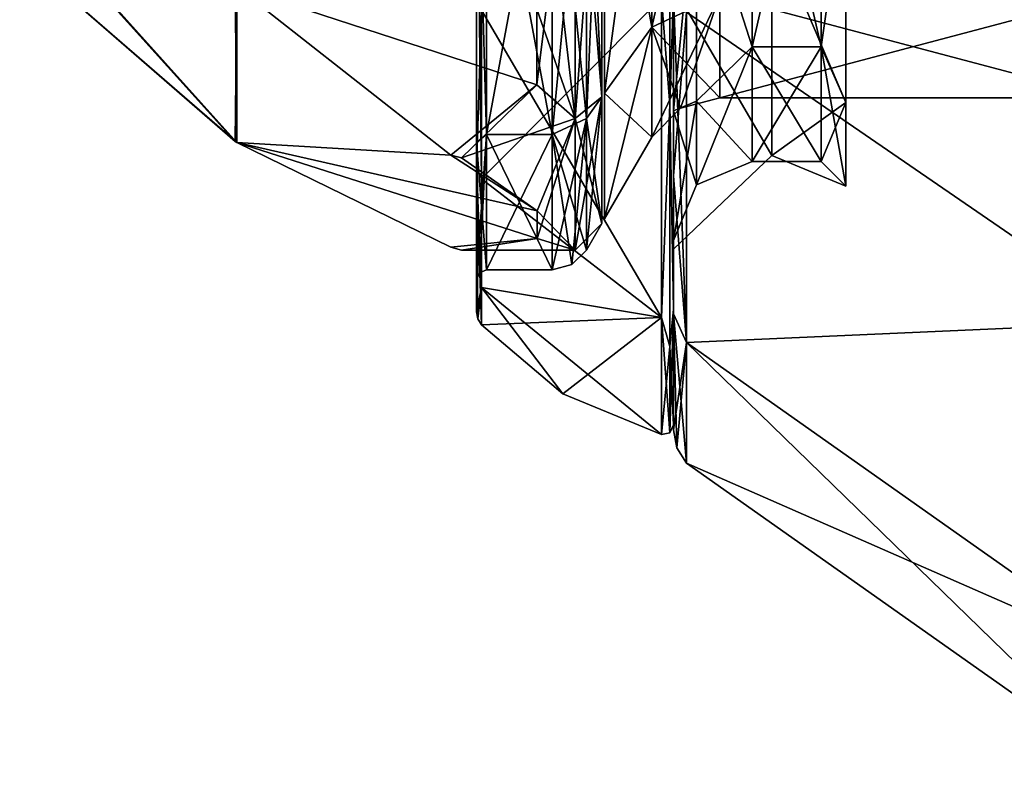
# Model space of a CAD drawing. Header units: millimetres. Extents: x -129 to 0, y -129 to 137.
# Tile 31 of 59: x -119 to -109, y 28 to 36. Entities that reach past the tile are written whole.
import ezdxf

# ---------------------------------------------------------------- set-up
doc = ezdxf.new("R2010")
doc.units = ezdxf.units.MM
doc.header["$LTSCALE"] = 65.185185
for name, color, linetype in [('178', 7, 'CONTINUOUS'), ('179', 7, 'CONTINUOUS'), ('187', 7, 'CONTINUOUS'), ('210', 7, 'CONTINUOUS'), ('211', 7, 'CONTINUOUS'), ('212', 7, 'CONTINUOUS'), ('213', 7, 'CONTINUOUS'), ('214', 7, 'CONTINUOUS'), ('216', 7, 'CONTINUOUS'), ('217', 7, 'CONTINUOUS'), ('218', 7, 'CONTINUOUS'), ('219', 7, 'CONTINUOUS'), ('220', 7, 'CONTINUOUS'), ('221', 7, 'CONTINUOUS'), ('222', 7, 'CONTINUOUS'), ('223', 7, 'CONTINUOUS'), ('224', 7, 'CONTINUOUS'), ('225', 7, 'CONTINUOUS'), ('226', 7, 'CONTINUOUS'), ('227', 7, 'CONTINUOUS'), ('228', 7, 'CONTINUOUS'), ('229', 7, 'CONTINUOUS'), ('232', 7, 'CONTINUOUS'), ('233', 7, 'CONTINUOUS'), ('242', 7, 'CONTINUOUS'), ('243', 7, 'CONTINUOUS'), ('248', 7, 'CONTINUOUS'), ('250', 7, 'CONTINUOUS'), ('251', 7, 'CONTINUOUS'), ('252', 7, 'CONTINUOUS'), ('253', 7, 'CONTINUOUS'), ('254', 7, 'CONTINUOUS'), ('255', 7, 'CONTINUOUS'), ('267', 7, 'CONTINUOUS'), ('268', 7, 'CONTINUOUS'), ('269', 7, 'CONTINUOUS'), ('288', 7, 'CONTINUOUS'), ('290', 7, 'CONTINUOUS'), ('302', 7, 'CONTINUOUS'), ('303', 7, 'CONTINUOUS'), ('304', 7, 'CONTINUOUS'), ('331', 7, 'CONTINUOUS'), ('332', 7, 'CONTINUOUS'), ('335', 7, 'CONTINUOUS'), ('337', 7, 'CONTINUOUS'), ('339', 7, 'CONTINUOUS'), ('340', 7, 'CONTINUOUS'), ('341', 7, 'CONTINUOUS'), ('342', 7, 'CONTINUOUS'), ('343', 7, 'CONTINUOUS'), ('344', 7, 'CONTINUOUS'), ('345', 7, 'CONTINUOUS')]:
    doc.layers.add(name, color=color, linetype=linetype)

msp = doc.modelspace()

# ---------------------------------------------------------------- linework, layer by layer
at = {"layer": '178', "linetype": 'CONTINUOUS'}
for points in [[(-112, 34.325, 6.236), (-112, 36.154, 7.641), (-112, 36.182, 7.6), (-112, 34.325, 6.236)], [(-112, 32.97, 4.388), (-112, 34.325, 6.236), (-112, 36.182, 7.6), (-112, 32.97, 4.388)], [(-112, 34.325, -6.236), (-112, 32.923, -4.405), (-112, 36.182, -7.6), (-112, 34.325, -6.236)], [(-112, 36.182, -7.6), (-112, 32.923, -4.405), (-112, 32.97, -4.388), (-112, 36.182, -7.6)], [(-112, 36.154, -7.641), (-112, 34.325, -6.236), (-112, 36.182, -7.6), (-112, 36.154, -7.641)], [(-112, 32.923, 4.405), (-112, 34.325, 6.236), (-112, 32.97, 4.388), (-112, 32.923, 4.405)], [(-112, 31.795), (-112, 32.923, 4.405), (-112, 32.97, 4.388), (-112, 31.795)], [(-112, 32.923, -4.405), (-112, 31.745), (-112, 32.97, -4.388), (-112, 32.923, -4.405)], [(-112, 32.97, -4.388), (-112, 31.745), (-112, 31.795), (-112, 32.97, -4.388)], [(-112, 31.745), (-112, 32.923, 4.405), (-112, 31.795), (-112, 31.745)]]:
    msp.add_3dface(points, dxfattribs=at)
at = {"layer": '179', "linetype": 'CONTINUOUS'}
for points in [[(-107.276, 32.834, 9.7), (-107.276, 37.809, 12.096), (-111.867, 35.988, 7.937), (-107.276, 32.834, 9.7)], [(-111.867, 32.633, 4.582), (-107.276, 32.834, 9.7), (-111.867, 35.988, 7.937), (-111.867, 32.633, 4.582)], [(-107.276, 29.392, 5.383), (-107.276, 32.834, 9.7), (-111.867, 32.633, 4.582), (-107.276, 29.392, 5.383)], [(-111.867, 31.405), (-107.276, 29.392, 5.383), (-111.867, 32.633, 4.582), (-111.867, 31.405)], [(-107.276, 28.163), (-107.276, 29.392, 5.383), (-111.867, 31.405), (-107.276, 28.163)]]:
    msp.add_3dface(points, dxfattribs=at)
at = {"layer": '187', "linetype": 'CONTINUOUS'}
for points in [[(-107.276, 37.809, -12.096), (-107.276, 32.834, -9.7), (-111.867, 35.988, -7.937), (-107.276, 37.809, -12.096)], [(-111.867, 35.988, -7.937), (-107.276, 32.834, -9.7), (-111.867, 32.633, -4.582), (-111.867, 35.988, -7.937)], [(-107.276, 32.834, -9.7), (-107.276, 29.392, -5.383), (-111.867, 32.633, -4.582), (-107.276, 32.834, -9.7)], [(-107.276, 28.163), (-111.867, 31.405), (-111.867, 32.633, -4.582), (-107.276, 28.163)], [(-107.276, 29.392, -5.383), (-107.276, 28.163), (-111.867, 32.633, -4.582), (-107.276, 29.392, -5.383)]]:
    msp.add_3dface(points, dxfattribs=at)
at = {"layer": '210', "linetype": 'CONTINUOUS'}
for points in [[(-112, 34.325, -6.236), (-112, 36.154, -7.641), (-111.867, 32.633, -4.582), (-112, 34.325, -6.236)], [(-112, 36.154, -7.641), (-111.867, 35.988, -7.937), (-111.867, 32.633, -4.582), (-112, 36.154, -7.641)], [(-112, 32.923, -4.405), (-112, 34.325, -6.236), (-111.867, 32.633, -4.582), (-112, 32.923, -4.405)], [(-112, 31.745), (-112, 32.923, -4.405), (-111.966, 31.563), (-112, 31.745)], [(-111.867, 31.405), (-112, 32.923, -4.405), (-111.867, 32.633, -4.582), (-111.867, 31.405)], [(-112, 32.923, -4.405), (-111.867, 31.405), (-111.966, 31.563), (-112, 32.923, -4.405)]]:
    msp.add_3dface(points, dxfattribs=at)
at = {"layer": '211', "linetype": 'CONTINUOUS'}
for points in [[(-112, 36.154, 7.641), (-112, 34.325, 6.236), (-111.867, 35.988, 7.937), (-112, 36.154, 7.641)], [(-112, 34.325, 6.236), (-111.867, 32.633, 4.582), (-111.867, 35.988, 7.937), (-112, 34.325, 6.236)], [(-112, 34.325, 6.236), (-112, 32.923, 4.405), (-111.867, 32.633, 4.582), (-112, 34.325, 6.236)], [(-112, 32.923, 4.405), (-112, 31.745), (-111.867, 32.633, 4.582), (-112, 32.923, 4.405)], [(-111.867, 32.633, 4.582), (-112, 31.745), (-111.966, 31.563), (-111.867, 32.633, 4.582)], [(-111.867, 31.405), (-111.867, 32.633, 4.582), (-111.966, 31.563), (-111.867, 31.405)]]:
    msp.add_3dface(points, dxfattribs=at)
at = {"layer": '212', "linetype": 'CONTINUOUS'}
for points in [[(-113.9, 34.745, 4.232), (-113.9, 38.345, 6.848), (-113.231, 34.745, 4.232), (-113.9, 34.745, 4.232)], [(-113.231, 34.745, 4.232), (-113.9, 38.345, 6.848), (-113.231, 38.345, 6.848), (-113.231, 34.745, 4.232)], [(-113.9, 33.37), (-113.9, 34.745, 4.232), (-113.231, 33.37), (-113.9, 33.37)], [(-113.231, 33.37), (-113.9, 34.745, 4.232), (-113.231, 34.745, 4.232), (-113.231, 33.37)]]:
    msp.add_3dface(points, dxfattribs=at)
at = {"layer": '213', "linetype": 'CONTINUOUS'}
for points in [[(-114, 34.399, 4.482), (-114, 38.213, 7.253), (-114, 38.314, 6.943), (-114, 34.399, 4.482)], [(-114, 34.664, 4.29), (-114, 34.399, 4.482), (-114, 38.314, 6.943), (-114, 34.664, 4.29)], [(-114, 38.213, -7.253), (-114, 34.399, -4.482), (-114, 38.314, -6.943), (-114, 38.213, -7.253)], [(-114, 38.314, -6.943), (-114, 34.399, -4.482), (-114, 34.664, -4.29), (-114, 38.314, -6.943)], [(-114, 33.27), (-114, 34.399, 4.482), (-114, 34.664, 4.29), (-114, 33.27)], [(-114, 34.399, -4.482), (-114, 32.943), (-114, 34.664, -4.29), (-114, 34.399, -4.482)], [(-114, 34.664, -4.29), (-114, 32.943), (-114, 33.27), (-114, 34.664, -4.29)], [(-114, 32.943), (-114, 34.399, 4.482), (-114, 33.27), (-114, 32.943)]]:
    msp.add_3dface(points, dxfattribs=at)
at = {"layer": '214', "linetype": 'CONTINUOUS'}
for points in [[(-112.123, 32.886, 4.436), (-112.123, 36.134, 7.684), (-113.951, 34.294, 4.56), (-112.123, 32.886, 4.436)], [(-113.951, 34.294, 4.56), (-112.123, 36.134, 7.684), (-113.951, 36.01, 6.276), (-113.951, 34.294, 4.56)], [(-113.951, 33.192, 2.397), (-112.123, 32.886, 4.436), (-113.951, 34.294, 4.56), (-113.951, 33.192, 2.397)], [(-113.951, 32.812), (-112.123, 32.886, 4.436), (-113.951, 33.192, 2.397), (-113.951, 32.812)], [(-113.125, 32.112), (-112.123, 32.886, 4.436), (-113.951, 32.812), (-113.125, 32.112)], [(-112.123, 31.697), (-112.123, 32.886, 4.436), (-113.125, 32.112), (-112.123, 31.697)]]:
    msp.add_3dface(points, dxfattribs=at)
at = {"layer": '216', "linetype": 'CONTINUOUS'}
for points in [[(-111.528, 35.12), (-111.528, 36.161, 3.203), (-107.6, 35.12), (-111.528, 35.12)], [(-107.6, 35.12), (-111.528, 36.161, 3.203), (-107.6, 36.161, 3.203), (-107.6, 35.12)]]:
    msp.add_3dface(points, dxfattribs=at)
at = {"layer": '217', "linetype": 'CONTINUOUS'}
for points in [[(-112.221, 38.762, 5.564), (-112.221, 35.837, 3.439), (-112.7, 38.506, 6.353), (-112.221, 38.762, 5.564)], [(-112.7, 38.506, 6.353), (-112.221, 35.837, 3.439), (-112.7, 35.165, 3.927), (-112.7, 38.506, 6.353)], [(-112.221, 35.837, 3.439), (-112.221, 34.72), (-112.7, 35.165, 3.927), (-112.221, 35.837, 3.439)], [(-112.221, 34.72), (-112.7, 33.89), (-112.7, 35.165, 3.927), (-112.221, 34.72)]]:
    msp.add_3dface(points, dxfattribs=at)
at = {"layer": '218', "linetype": 'CONTINUOUS'}
for points in [[(-113.9, 38.345, -6.848), (-113.9, 34.745, -4.232), (-113.231, 38.345, -6.848), (-113.9, 38.345, -6.848)], [(-113.231, 38.345, -6.848), (-113.9, 34.745, -4.232), (-113.231, 34.745, -4.232), (-113.231, 38.345, -6.848)], [(-113.9, 33.37), (-113.231, 33.37), (-113.231, 34.745, -4.232), (-113.9, 33.37)], [(-113.9, 34.745, -4.232), (-113.9, 33.37), (-113.231, 34.745, -4.232), (-113.9, 34.745, -4.232)]]:
    msp.add_3dface(points, dxfattribs=at)
at = {"layer": '219', "linetype": 'CONTINUOUS'}
for points in [[(-112.123, 36.134, -7.684), (-112.123, 32.886, -4.436), (-113.951, 36.01, -6.276), (-112.123, 36.134, -7.684)], [(-113.951, 36.01, -6.276), (-112.123, 32.886, -4.436), (-113.951, 34.294, -4.56), (-113.951, 36.01, -6.276)], [(-113.951, 34.294, -4.56), (-112.123, 32.886, -4.436), (-113.951, 33.192, -2.397), (-113.951, 34.294, -4.56)], [(-112.123, 31.697), (-113.125, 32.112), (-113.951, 33.192, -2.397), (-112.123, 31.697)], [(-112.123, 32.886, -4.436), (-112.123, 31.697), (-113.951, 33.192, -2.397), (-112.123, 32.886, -4.436)], [(-113.125, 32.112), (-113.951, 32.812), (-113.951, 33.192, -2.397), (-113.125, 32.112)]]:
    msp.add_3dface(points, dxfattribs=at)
at = {"layer": '220', "linetype": 'CONTINUOUS'}
for points in [[(-111.528, 35.12), (-107.6, 35.12), (-107.6, 36.161, -3.203), (-111.528, 35.12)], [(-111.528, 36.161, -3.203), (-111.528, 35.12), (-107.6, 36.161, -3.203), (-111.528, 36.161, -3.203)]]:
    msp.add_3dface(points, dxfattribs=at)
at = {"layer": '221', "linetype": 'CONTINUOUS'}
for points in [[(-112.221, 35.837, -3.439), (-112.221, 38.762, -5.564), (-112.7, 35.165, -3.927), (-112.221, 35.837, -3.439)], [(-112.7, 35.165, -3.927), (-112.221, 38.762, -5.564), (-112.7, 38.506, -6.353), (-112.7, 35.165, -3.927)], [(-112.7, 33.89), (-112.221, 34.72), (-112.221, 35.837, -3.439), (-112.7, 33.89)], [(-112.7, 33.89), (-112.221, 35.837, -3.439), (-112.7, 35.165, -3.927), (-112.7, 33.89)]]:
    msp.add_3dface(points, dxfattribs=at)
at = {"layer": '222', "linetype": 'CONTINUOUS'}
for points in [[(-111.528, 36.161, -3.203), (-111.528, 38.886, -5.183), (-112.221, 35.837, -3.439), (-111.528, 36.161, -3.203)], [(-111.528, 38.886, -5.183), (-112.221, 38.762, -5.564), (-112.221, 35.837, -3.439), (-111.528, 38.886, -5.183)], [(-112.221, 34.72), (-111.528, 36.161, -3.203), (-112.221, 35.837, -3.439), (-112.221, 34.72)], [(-111.528, 36.161, -3.203), (-112.221, 34.72), (-111.928, 35.013), (-111.528, 36.161, -3.203)], [(-111.528, 35.12), (-111.528, 36.161, -3.203), (-111.928, 35.013), (-111.528, 35.12)]]:
    msp.add_3dface(points, dxfattribs=at)
at = {"layer": '223', "linetype": 'CONTINUOUS'}
for points in [[(-111.528, 36.161, 3.203), (-112.221, 35.837, 3.439), (-112.221, 38.762, 5.564), (-111.528, 36.161, 3.203)], [(-111.528, 36.161, 3.203), (-111.528, 35.12), (-112.221, 35.837, 3.439), (-111.528, 36.161, 3.203)], [(-112.221, 35.837, 3.439), (-111.528, 35.12), (-111.928, 35.013), (-112.221, 35.837, 3.439)], [(-112.221, 34.72), (-112.221, 35.837, 3.439), (-111.928, 35.013), (-112.221, 34.72)]]:
    msp.add_3dface(points, dxfattribs=at)
at = {"layer": '224', "linetype": 'CONTINUOUS'}
for points in [[(-113.231, 38.345, -6.848), (-113.231, 34.745, -4.232), (-112.885, 38.407, -6.657), (-113.231, 38.345, -6.848)], [(-112.885, 38.407, -6.657), (-113.231, 34.745, -4.232), (-112.885, 34.907, -4.114), (-112.885, 38.407, -6.657)], [(-113.231, 34.745, -4.232), (-113.231, 33.37), (-112.885, 34.907, -4.114), (-113.231, 34.745, -4.232)], [(-112.885, 34.907, -4.114), (-113.231, 33.37), (-113.031, 33.424), (-112.885, 34.907, -4.114)], [(-112.885, 33.57), (-112.885, 34.907, -4.114), (-113.031, 33.424), (-112.885, 33.57)]]:
    msp.add_3dface(points, dxfattribs=at)
at = {"layer": '225', "linetype": 'CONTINUOUS'}
for points in [[(-112.885, 34.907, 4.114), (-113.231, 38.345, 6.848), (-112.885, 38.407, 6.657), (-112.885, 34.907, 4.114)], [(-113.231, 34.745, 4.232), (-113.231, 38.345, 6.848), (-112.885, 34.907, 4.114), (-113.231, 34.745, 4.232)], [(-112.885, 33.57), (-113.231, 34.745, 4.232), (-112.885, 34.907, 4.114), (-112.885, 33.57)], [(-113.231, 33.37), (-113.231, 34.745, 4.232), (-113.031, 33.424), (-113.231, 33.37)], [(-113.231, 34.745, 4.232), (-112.885, 33.57), (-113.031, 33.424), (-113.231, 34.745, 4.232)]]:
    msp.add_3dface(points, dxfattribs=at)
at = {"layer": '226', "linetype": 'CONTINUOUS'}
for points in [[(-114, 34.399, -4.482), (-114, 38.213, -7.253), (-113.951, 34.294, -4.56), (-114, 34.399, -4.482)], [(-114, 38.213, -7.253), (-113.951, 36.01, -6.276), (-113.951, 34.294, -4.56), (-114, 38.213, -7.253)], [(-114, 32.943), (-114, 34.399, -4.482), (-113.987, 32.873), (-114, 32.943)], [(-113.951, 32.812), (-114, 34.399, -4.482), (-113.951, 33.192, -2.397), (-113.951, 32.812)], [(-114, 34.399, -4.482), (-113.951, 32.812), (-113.987, 32.873), (-114, 34.399, -4.482)], [(-114, 34.399, -4.482), (-113.951, 34.294, -4.56), (-113.951, 33.192, -2.397), (-114, 34.399, -4.482)]]:
    msp.add_3dface(points, dxfattribs=at)
at = {"layer": '227', "linetype": 'CONTINUOUS'}
for points in [[(-114, 38.213, 7.253), (-114, 34.399, 4.482), (-113.951, 36.01, 6.276), (-114, 38.213, 7.253)], [(-114, 34.399, 4.482), (-113.951, 34.294, 4.56), (-113.951, 36.01, 6.276), (-114, 34.399, 4.482)], [(-114, 34.399, 4.482), (-114, 32.943), (-113.951, 33.192, 2.397), (-114, 34.399, 4.482)], [(-114, 34.399, 4.482), (-113.951, 33.192, 2.397), (-113.951, 34.294, 4.56), (-114, 34.399, 4.482)], [(-113.951, 33.192, 2.397), (-114, 32.943), (-113.987, 32.873), (-113.951, 33.192, 2.397)], [(-113.951, 32.812), (-113.951, 33.192, 2.397), (-113.987, 32.873), (-113.951, 32.812)]]:
    msp.add_3dface(points, dxfattribs=at)
at = {"layer": '228', "linetype": 'CONTINUOUS'}
for points in [[(-114, 38.314, -6.943), (-113.9, 34.745, -4.232), (-113.9, 38.345, -6.848), (-114, 38.314, -6.943)], [(-114, 38.314, -6.943), (-114, 34.664, -4.29), (-113.9, 34.745, -4.232), (-114, 38.314, -6.943)], [(-114, 34.664, -4.29), (-114, 33.27), (-113.9, 34.745, -4.232), (-114, 34.664, -4.29)], [(-113.9, 34.745, -4.232), (-114, 33.27), (-113.971, 33.341), (-113.9, 34.745, -4.232)], [(-113.9, 33.37), (-113.9, 34.745, -4.232), (-113.971, 33.341), (-113.9, 33.37)]]:
    msp.add_3dface(points, dxfattribs=at)
at = {"layer": '229', "linetype": 'CONTINUOUS'}
for points in [[(-113.9, 38.345, 6.848), (-113.9, 34.745, 4.232), (-114, 38.314, 6.943), (-113.9, 38.345, 6.848)], [(-113.9, 34.745, 4.232), (-114, 34.664, 4.29), (-114, 38.314, 6.943), (-113.9, 34.745, 4.232)], [(-113.9, 34.745, 4.232), (-113.9, 33.37), (-114, 34.664, 4.29), (-113.9, 34.745, 4.232)], [(-114, 34.664, 4.29), (-113.9, 33.37), (-113.971, 33.341), (-114, 34.664, 4.29)], [(-114, 33.27), (-114, 34.664, 4.29), (-113.971, 33.341), (-114, 33.27)]]:
    msp.add_3dface(points, dxfattribs=at)
at = {"layer": '232', "linetype": 'CONTINUOUS'}
for points in [[(-112.123, 36.134, -7.684), (-112.038, 38.6, -8.632), (-112.038, 35.05, -6.922), (-112.123, 36.134, -7.684)], [(-112.038, 38.6, -8.632), (-112, 36.182, -7.6), (-112.038, 35.05, -6.922), (-112.038, 38.6, -8.632)], [(-112.123, 32.886, -4.436), (-112.123, 36.134, -7.684), (-112.038, 35.05, -6.922), (-112.123, 32.886, -4.436)], [(-112, 36.182, -7.6), (-112, 32.97, -4.388), (-112.038, 35.05, -6.922), (-112, 36.182, -7.6)], [(-112.123, 32.886, -4.436), (-112.038, 35.05, -6.922), (-112.038, 32.593, -3.842), (-112.123, 32.886, -4.436)], [(-112.038, 35.05, -6.922), (-112, 32.97, -4.388), (-112.038, 32.593, -3.842), (-112.038, 35.05, -6.922)], [(-112, 32.97, -4.388), (-112, 31.795), (-112.038, 32.593, -3.842), (-112, 32.97, -4.388)], [(-112.123, 31.697), (-112.123, 32.886, -4.436), (-112.038, 31.716), (-112.123, 31.697)], [(-112.123, 32.886, -4.436), (-112.038, 32.593, -3.842), (-112.038, 31.716), (-112.123, 32.886, -4.436)], [(-112.038, 32.593, -3.842), (-112, 31.795), (-112.038, 31.716), (-112.038, 32.593, -3.842)]]:
    msp.add_3dface(points, dxfattribs=at)
at = {"layer": '233', "linetype": 'CONTINUOUS'}
for points in [[(-112.123, 36.134, 7.684), (-112.038, 35.05, 6.922), (-112.038, 38.6, 8.632), (-112.123, 36.134, 7.684)], [(-112.038, 35.05, 6.922), (-112, 36.182, 7.6), (-112.038, 38.6, 8.632), (-112.038, 35.05, 6.922)], [(-112.123, 36.134, 7.684), (-112.123, 32.886, 4.436), (-112.038, 35.05, 6.922), (-112.123, 36.134, 7.684)], [(-112, 32.97, 4.388), (-112, 36.182, 7.6), (-112.038, 35.05, 6.922), (-112, 32.97, 4.388)], [(-112.123, 32.886, 4.436), (-112.038, 32.593, 3.842), (-112.038, 35.05, 6.922), (-112.123, 32.886, 4.436)], [(-112.038, 32.593, 3.842), (-112, 32.97, 4.388), (-112.038, 35.05, 6.922), (-112.038, 32.593, 3.842)], [(-112, 31.795), (-112, 32.97, 4.388), (-112.038, 31.716), (-112, 31.795)], [(-112.038, 31.716), (-112, 32.97, 4.388), (-112.038, 32.593, 3.842), (-112.038, 31.716)], [(-112.123, 32.886, 4.436), (-112.123, 31.697), (-112.038, 32.593, 3.842), (-112.123, 32.886, 4.436)], [(-112.123, 31.697), (-112.038, 31.716), (-112.038, 32.593, 3.842), (-112.123, 31.697)]]:
    msp.add_3dface(points, dxfattribs=at)
at = {"layer": '242', "color": 7, "linetype": 'CONTINUOUS'}
for points in [[(-113, 38.407, -6.657), (-113, 34.907, -4.114), (-113.386, 38.241, -6.601), (-113, 38.407, -6.657)], [(-113.386, 38.241, -6.601), (-113, 34.907, -4.114), (-113.387, 36.02, -5.319), (-113.386, 38.241, -6.601)], [(-113.387, 36.02, -5.319), (-113, 34.907, -4.114), (-113.387, 35.251, -4.55), (-113.387, 36.02, -5.319)], [(-113.387, 35.251, -4.55), (-113, 34.907, -4.114), (-114.155, 34.508, -3.5), (-113.387, 35.251, -4.55)], [(-114.155, 34.508, -3.5), (-113, 34.907, -4.114), (-113.386, 33.969, -2.329), (-114.155, 34.508, -3.5)], [(-113, 34.907, -4.114), (-113, 33.57), (-113.386, 33.969, -2.329), (-113, 34.907, -4.114)], [(-113.386, 33.969, -2.329), (-113, 33.57), (-113.386, 33.689, -1.284), (-113.386, 33.969, -2.329)], [(-113, 33.57), (-114.155, 33.57), (-113.386, 33.689, -1.284), (-113, 33.57)]]:
    msp.add_3dface(points, dxfattribs=at)
at = {"layer": '243', "color": 7, "linetype": 'CONTINUOUS'}
for points in [[(-113.387, 36.02, 5.319), (-113.387, 35.251, 4.55), (-113, 38.407, 6.657), (-113.387, 36.02, 5.319)], [(-113, 38.407, 6.657), (-113.387, 35.251, 4.55), (-113, 34.907, 4.115), (-113, 38.407, 6.657)], [(-113.387, 35.251, 4.55), (-114.155, 34.508, 3.5), (-113, 34.907, 4.115), (-113.387, 35.251, 4.55)], [(-114.155, 34.508, 3.5), (-113.386, 33.969, 2.329), (-113, 34.907, 4.115), (-114.155, 34.508, 3.5)], [(-113.386, 33.689, 1.284), (-113, 33.57), (-113, 34.907, 4.115), (-113.386, 33.689, 1.284)], [(-113.386, 33.969, 2.329), (-113.386, 33.689, 1.284), (-113, 34.907, 4.115), (-113.386, 33.969, 2.329)], [(-114.155, 33.57), (-113, 33.57), (-113.386, 33.689, 1.284), (-114.155, 33.57)]]:
    msp.add_3dface(points, dxfattribs=at)
at = {"layer": '248', "color": 7, "linetype": 'CONTINUOUS'}
for points in [[(-113.387, 35.251, 4.55), (-113.387, 36.02, 5.319), (-116.438, 36.246, 4.324), (-113.387, 35.251, 4.55)], [(-114.261, 34.535, 3.484), (-113.387, 35.251, 4.55), (-116.438, 36.246, 4.324), (-114.261, 34.535, 3.484)], [(-114.155, 34.508, 3.5), (-113.387, 35.251, 4.55), (-114.261, 34.535, 3.484), (-114.155, 34.508, 3.5)]]:
    msp.add_3dface(points, dxfattribs=at)
at = {"layer": '250', "color": 7, "linetype": 'CONTINUOUS'}
for points in [[(-113.386, 33.689, 1.284), (-113.386, 33.969, 2.329), (-116.438, 34.663, 1.583), (-113.386, 33.689, 1.284)], [(-114.261, 33.601), (-113.386, 33.689, 1.284), (-116.438, 34.663, 1.583), (-114.261, 33.601)], [(-113.386, 33.969, 2.329), (-114.261, 34.535, 3.484), (-116.438, 34.663, 1.583), (-113.386, 33.969, 2.329)], [(-113.386, 33.969, 2.329), (-114.155, 34.508, 3.5), (-114.261, 34.535, 3.484), (-113.386, 33.969, 2.329)], [(-114.155, 33.57), (-113.386, 33.689, 1.284), (-114.261, 33.601), (-114.155, 33.57)]]:
    msp.add_3dface(points, dxfattribs=at)
at = {"layer": '251', "color": 7, "linetype": 'CONTINUOUS'}
msp.add_3dface([(-114.261, 34.535, 3.484), (-116.438, 36.246, 4.324), (-116.438, 34.663, 1.583), (-114.261, 34.535, 3.484)], dxfattribs=at)
at = {"layer": '252', "color": 7, "linetype": 'CONTINUOUS'}
for points in [[(-113.386, 33.969, -2.329), (-113.386, 33.689, -1.284), (-116.438, 34.663, -1.583), (-113.386, 33.969, -2.329)], [(-114.261, 34.535, -3.484), (-113.386, 33.969, -2.329), (-116.438, 34.663, -1.583), (-114.261, 34.535, -3.484)], [(-113.386, 33.689, -1.284), (-114.261, 33.601), (-116.438, 34.663, -1.583), (-113.386, 33.689, -1.284)], [(-114.155, 34.508, -3.5), (-113.386, 33.969, -2.329), (-114.261, 34.535, -3.484), (-114.155, 34.508, -3.5)], [(-113.386, 33.689, -1.284), (-114.155, 33.57), (-114.261, 33.601), (-113.386, 33.689, -1.284)]]:
    msp.add_3dface(points, dxfattribs=at)
at = {"layer": '253', "color": 7, "linetype": 'CONTINUOUS'}
msp.add_3dface([(-114.261, 33.601), (-116.438, 34.663, 1.583), (-116.438, 34.663, -1.583), (-114.261, 33.601)], dxfattribs=at)
at = {"layer": '254', "color": 7, "linetype": 'CONTINUOUS'}
for points in [[(-113.387, 36.02, -5.319), (-113.387, 35.251, -4.55), (-116.438, 36.246, -4.324), (-113.387, 36.02, -5.319)], [(-113.387, 35.251, -4.55), (-114.261, 34.535, -3.484), (-116.438, 36.246, -4.324), (-113.387, 35.251, -4.55)], [(-113.387, 35.251, -4.55), (-114.155, 34.508, -3.5), (-114.261, 34.535, -3.484), (-113.387, 35.251, -4.55)]]:
    msp.add_3dface(points, dxfattribs=at)
at = {"layer": '255', "color": 7, "linetype": 'CONTINUOUS'}
msp.add_3dface([(-114.261, 34.535, -3.484), (-116.438, 34.663, -1.583), (-116.438, 36.246, -4.324), (-114.261, 34.535, -3.484)], dxfattribs=at)
at = {"layer": '267', "color": 7, "linetype": 'CONTINUOUS'}
for points in [[(-116.453, 34.676, 1.579), (-116.438, 36.246, 4.324), (-118.64, 37.104, 1.983), (-116.453, 34.676, 1.579)], [(-116.438, 34.663, 1.583), (-116.438, 36.246, 4.324), (-116.453, 34.676, 1.579), (-116.438, 34.663, 1.583)]]:
    msp.add_3dface(points, dxfattribs=at)
at = {"layer": '268', "color": 7, "linetype": 'CONTINUOUS'}
for points in [[(-118.64, 36.577, -0.015), (-116.438, 34.663, 1.583), (-118.643, 36.579), (-118.64, 36.577, -0.015)], [(-118.643, 36.579), (-116.438, 34.663, 1.583), (-118.64, 36.577, 0.015), (-118.643, 36.579)], [(-116.438, 34.663, 1.583), (-116.453, 34.676, 1.579), (-118.64, 36.577, 0.015), (-116.438, 34.663, 1.583)], [(-116.453, 34.676, -1.579), (-116.438, 34.663, 1.583), (-118.64, 36.577, -0.015), (-116.453, 34.676, -1.579)], [(-116.438, 34.663, -1.583), (-116.438, 34.663, 1.583), (-116.453, 34.676, -1.579), (-116.438, 34.663, -1.583)]]:
    msp.add_3dface(points, dxfattribs=at)
at = {"layer": '269', "color": 7, "linetype": 'CONTINUOUS'}
for points in [[(-118.64, 37.12, -2.01), (-116.438, 34.663, -1.583), (-118.643, 37.114, -1.995), (-118.64, 37.12, -2.01)], [(-116.453, 36.256, -4.314), (-116.438, 34.663, -1.583), (-118.64, 37.12, -2.01), (-116.453, 36.256, -4.314)], [(-118.643, 37.114, -1.995), (-116.438, 34.663, -1.583), (-118.64, 37.104, -1.983), (-118.643, 37.114, -1.995)], [(-116.438, 34.663, -1.583), (-116.453, 34.676, -1.579), (-118.64, 37.104, -1.983), (-116.438, 34.663, -1.583)], [(-116.438, 36.246, -4.324), (-116.438, 34.663, -1.583), (-116.453, 36.256, -4.314), (-116.438, 36.246, -4.324)]]:
    msp.add_3dface(points, dxfattribs=at)
at = {"layer": '288', "color": 7, "linetype": 'CONTINUOUS'}
msp.add_3dface([(-116.453, 34.676, 1.579), (-118.64, 37.104, 1.983), (-118.64, 36.577, 0.015), (-116.453, 34.676, 1.579)], dxfattribs=at)
at = {"layer": '290', "color": 7, "linetype": 'CONTINUOUS'}
msp.add_3dface([(-116.453, 34.676, -1.579), (-118.64, 36.577, -0.015), (-118.64, 37.104, -1.983), (-116.453, 34.676, -1.579)], dxfattribs=at)
at = {"layer": '302', "color": 7, "linetype": 'CONTINUOUS'}
for points in [[(-112.727, 35.128, -3.954), (-113, 38.407, -6.657), (-112.727, 38.491, -6.398), (-112.727, 35.128, -3.954)], [(-113, 34.907, -4.114), (-113, 38.407, -6.657), (-112.727, 35.128, -3.954), (-113, 34.907, -4.114)], [(-112.727, 33.843), (-113, 34.907, -4.114), (-112.727, 35.128, -3.954), (-112.727, 33.843)], [(-113, 33.57), (-113, 34.907, -4.114), (-112.727, 33.843), (-113, 33.57)]]:
    msp.add_3dface(points, dxfattribs=at)
at = {"layer": '303', "color": 7, "linetype": 'CONTINUOUS'}
for points in [[(-113, 38.407, 6.657), (-113, 34.907, 4.115), (-112.727, 38.491, 6.398), (-113, 38.407, 6.657)], [(-112.727, 38.491, 6.398), (-113, 34.907, 4.115), (-112.727, 35.128, 3.954), (-112.727, 38.491, 6.398)], [(-113, 34.907, 4.115), (-113, 33.57), (-112.727, 35.128, 3.954), (-113, 34.907, 4.115)], [(-113, 33.57), (-112.727, 33.843), (-112.727, 35.128, 3.954), (-113, 33.57)]]:
    msp.add_3dface(points, dxfattribs=at)
at = {"layer": '304', "color": 7, "linetype": 'CONTINUOUS'}
for points in [[(-112.7, 38.506, 6.353), (-112.7, 35.165, 3.927), (-112.7, 38.506, -6.353), (-112.7, 38.506, 6.353)], [(-112.7, 35.165, 3.927), (-112.7, 35.165, -3.927), (-112.7, 38.506, -6.353), (-112.7, 35.165, 3.927)], [(-112.7, 35.165, 3.927), (-112.7, 33.89), (-112.7, 35.165, -3.927), (-112.7, 35.165, 3.927)]]:
    msp.add_3dface(points, dxfattribs=at)
at = {"layer": '331', "linetype": 'CONTINUOUS'}
for points in [[(-112.885, 38.407, 6.657), (-112.727, 38.491, 6.398), (-112.727, 35.128, 3.954), (-112.885, 38.407, 6.657)], [(-112.885, 34.907, 4.114), (-112.885, 38.407, 6.657), (-112.727, 35.128, 3.954), (-112.885, 34.907, 4.114)], [(-112.727, 33.843), (-112.885, 34.907, 4.114), (-112.727, 35.128, 3.954), (-112.727, 33.843)], [(-112.885, 33.57), (-112.885, 34.907, 4.114), (-112.727, 33.843), (-112.885, 33.57)]]:
    msp.add_3dface(points, dxfattribs=at)
at = {"layer": '332', "linetype": 'CONTINUOUS'}
for points in [[(-112.885, 38.407, -6.657), (-112.885, 34.907, -4.114), (-112.727, 38.491, -6.398), (-112.885, 38.407, -6.657)], [(-112.885, 34.907, -4.114), (-112.727, 35.128, -3.954), (-112.727, 38.491, -6.398), (-112.885, 34.907, -4.114)], [(-112.885, 34.907, -4.114), (-112.885, 33.57), (-112.727, 35.128, -3.954), (-112.885, 34.907, -4.114)], [(-112.885, 33.57), (-112.727, 33.843), (-112.727, 35.128, -3.954), (-112.885, 33.57)]]:
    msp.add_3dface(points, dxfattribs=at)
at = {"layer": '335', "linetype": 'CONTINUOUS'}
for points in [[(-110.25, 35.071, 3.175), (-111, 36.838, 5.137), (-110.25, 37.395, 5.499), (-110.25, 35.071, 3.175)], [(-110.25, 37.395, -5.499), (-111, 36.838, -5.137), (-110.25, 35.071, -3.175), (-110.25, 37.395, -5.499)], [(-111, 34.531, 1.962), (-111, 36.838, 5.137), (-110.25, 35.071, 3.175), (-111, 34.531, 1.962)], [(-111, 36.838, -5.137), (-111, 34.531, -1.962), (-110.25, 35.071, -3.175), (-111, 36.838, -5.137)], [(-110.25, 34.22), (-111, 34.531, 1.962), (-110.25, 35.071, 3.175), (-110.25, 34.22)], [(-110.25, 35.071, -3.175), (-111, 34.531, -1.962), (-110.25, 34.22), (-110.25, 35.071, -3.175)], [(-111, 34.531, -1.962), (-111, 34.531, 1.962), (-110.25, 34.22), (-111, 34.531, -1.962)]]:
    msp.add_3dface(points, dxfattribs=at)
at = {"layer": '337', "linetype": 'CONTINUOUS'}
for points in [[(-111, 36.838, 5.137), (-111, 34.531, 1.962), (-112, 36.25, 5.946), (-111, 36.838, 5.137)], [(-111, 34.531, -1.962), (-111, 36.838, -5.137), (-112, 36.25, -5.946), (-111, 34.531, -1.962)], [(-112, 36.25, 5.946), (-111, 34.531, 1.962), (-112, 33.58, 2.271), (-112, 36.25, 5.946)], [(-112, 33.58, -2.271), (-111, 34.531, -1.962), (-112, 36.25, -5.946), (-112, 33.58, -2.271)], [(-111, 34.531, 1.962), (-111, 34.531, -1.962), (-112, 33.58, 2.271), (-111, 34.531, 1.962)], [(-112, 33.58, 2.271), (-111, 34.531, -1.962), (-112, 33.58, -2.271), (-112, 33.58, 2.271)]]:
    msp.add_3dface(points, dxfattribs=at)
at = {"layer": '339', "linetype": 'CONTINUOUS'}
for points in [[(-112, 38.438, 6.562), (-112, 36.25, 5.946), (-112, 34.987, 4.055), (-112, 38.438, 6.562)], [(-112, 34.987, -4.055), (-112, 36.25, -5.946), (-112, 38.438, -6.562), (-112, 34.987, -4.055)], [(-112, 36.25, 5.946), (-112, 33.58, 2.271), (-112, 34.987, 4.055), (-112, 36.25, 5.946)], [(-112, 33.58, -2.271), (-112, 36.25, -5.946), (-112, 34.987, -4.055), (-112, 33.58, -2.271)], [(-112, 33.58, 2.271), (-112, 33.67), (-112, 34.987, 4.055), (-112, 33.58, 2.271)], [(-112, 33.67), (-112, 33.58, -2.271), (-112, 34.987, -4.055), (-112, 33.67)], [(-112, 33.58, 2.271), (-112, 33.58, -2.271), (-112, 33.67), (-112, 33.58, 2.271)]]:
    msp.add_3dface(points, dxfattribs=at)
at = {"layer": '340', "linetype": 'CONTINUOUS'}
for points in [[(-111.2, 38.685, 5.801), (-111.2, 35.635, 3.585), (-110.5, 38.685, 5.801), (-111.2, 38.685, 5.801)], [(-110.5, 38.685, 5.801), (-111.2, 35.635, 3.585), (-110.5, 35.635, 3.585), (-110.5, 38.685, 5.801)], [(-111.2, 35.635, 3.585), (-111.2, 34.47), (-110.5, 35.635, 3.585), (-111.2, 35.635, 3.585)], [(-110.5, 35.635, 3.585), (-111.2, 34.47), (-110.5, 34.47), (-110.5, 35.635, 3.585)]]:
    msp.add_3dface(points, dxfattribs=at)
at = {"layer": '341', "linetype": 'CONTINUOUS'}
for points in [[(-110.25, 37.395, 5.499), (-110.5, 38.685, 5.801), (-110.5, 35.635, 3.585), (-110.25, 37.395, 5.499)], [(-110.25, 35.071, 3.175), (-110.25, 37.395, 5.499), (-110.5, 35.635, 3.585), (-110.25, 35.071, 3.175)], [(-110.25, 35.071, 3.175), (-110.5, 35.635, 3.585), (-110.5, 34.47), (-110.25, 35.071, 3.175)], [(-110.25, 34.22), (-110.25, 35.071, 3.175), (-110.5, 34.47), (-110.25, 34.22)]]:
    msp.add_3dface(points, dxfattribs=at)
at = {"layer": '342', "linetype": 'CONTINUOUS'}
for points in [[(-111.2, 35.635, -3.585), (-111.2, 38.685, -5.801), (-110.5, 35.635, -3.585), (-111.2, 35.635, -3.585)], [(-110.5, 35.635, -3.585), (-111.2, 38.685, -5.801), (-110.5, 38.685, -5.801), (-110.5, 35.635, -3.585)], [(-110.5, 34.47), (-111.2, 34.47), (-111.2, 35.635, -3.585), (-110.5, 34.47)], [(-110.5, 34.47), (-111.2, 35.635, -3.585), (-110.5, 35.635, -3.585), (-110.5, 34.47)]]:
    msp.add_3dface(points, dxfattribs=at)
at = {"layer": '343', "linetype": 'CONTINUOUS'}
for points in [[(-110.25, 37.395, -5.499), (-110.5, 35.635, -3.585), (-110.5, 38.685, -5.801), (-110.25, 37.395, -5.499)], [(-110.25, 37.395, -5.499), (-110.25, 35.071, -3.175), (-110.5, 35.635, -3.585), (-110.25, 37.395, -5.499)], [(-110.25, 35.071, -3.175), (-110.25, 34.22), (-110.5, 35.635, -3.585), (-110.25, 35.071, -3.175)], [(-110.25, 34.22), (-110.5, 34.47), (-110.5, 35.635, -3.585), (-110.25, 34.22)]]:
    msp.add_3dface(points, dxfattribs=at)
at = {"layer": '344', "linetype": 'CONTINUOUS'}
for points in [[(-111.2, 38.685, -5.801), (-111.2, 35.635, -3.585), (-111.766, 37.403, -5.486), (-111.2, 38.685, -5.801)], [(-112, 34.987, -4.055), (-112, 38.438, -6.562), (-111.766, 37.403, -5.486), (-112, 34.987, -4.055)], [(-112, 34.987, -4.055), (-111.766, 37.403, -5.486), (-111.766, 35.084, -3.167), (-112, 34.987, -4.055)], [(-111.766, 37.403, -5.486), (-111.2, 35.635, -3.585), (-111.766, 35.084, -3.167), (-111.766, 37.403, -5.486)], [(-111.2, 35.635, -3.585), (-111.2, 34.47), (-111.766, 35.084, -3.167), (-111.2, 35.635, -3.585)], [(-112, 34.987, -4.055), (-111.766, 35.084, -3.167), (-111.766, 34.236), (-112, 34.987, -4.055)], [(-111.766, 35.084, -3.167), (-111.2, 34.47), (-111.766, 34.236), (-111.766, 35.084, -3.167)], [(-112, 33.67), (-112, 34.987, -4.055), (-111.766, 34.236), (-112, 33.67)]]:
    msp.add_3dface(points, dxfattribs=at)
at = {"layer": '345', "linetype": 'CONTINUOUS'}
for points in [[(-111.2, 35.635, 3.585), (-111.2, 38.685, 5.801), (-111.766, 37.403, 5.486), (-111.2, 35.635, 3.585)], [(-112, 38.438, 6.562), (-112, 34.987, 4.055), (-111.766, 37.403, 5.486), (-112, 38.438, 6.562)], [(-112, 34.987, 4.055), (-111.766, 35.084, 3.167), (-111.766, 37.403, 5.486), (-112, 34.987, 4.055)], [(-111.766, 35.084, 3.167), (-111.2, 35.635, 3.585), (-111.766, 37.403, 5.486), (-111.766, 35.084, 3.167)], [(-111.2, 34.47), (-111.2, 35.635, 3.585), (-111.766, 34.236), (-111.2, 34.47)], [(-111.766, 34.236), (-111.2, 35.635, 3.585), (-111.766, 35.084, 3.167), (-111.766, 34.236)], [(-112, 34.987, 4.055), (-112, 33.67), (-111.766, 35.084, 3.167), (-112, 34.987, 4.055)], [(-112, 33.67), (-111.766, 34.236), (-111.766, 35.084, 3.167), (-112, 33.67)]]:
    msp.add_3dface(points, dxfattribs=at)

doc.saveas('drawing.dxf')
